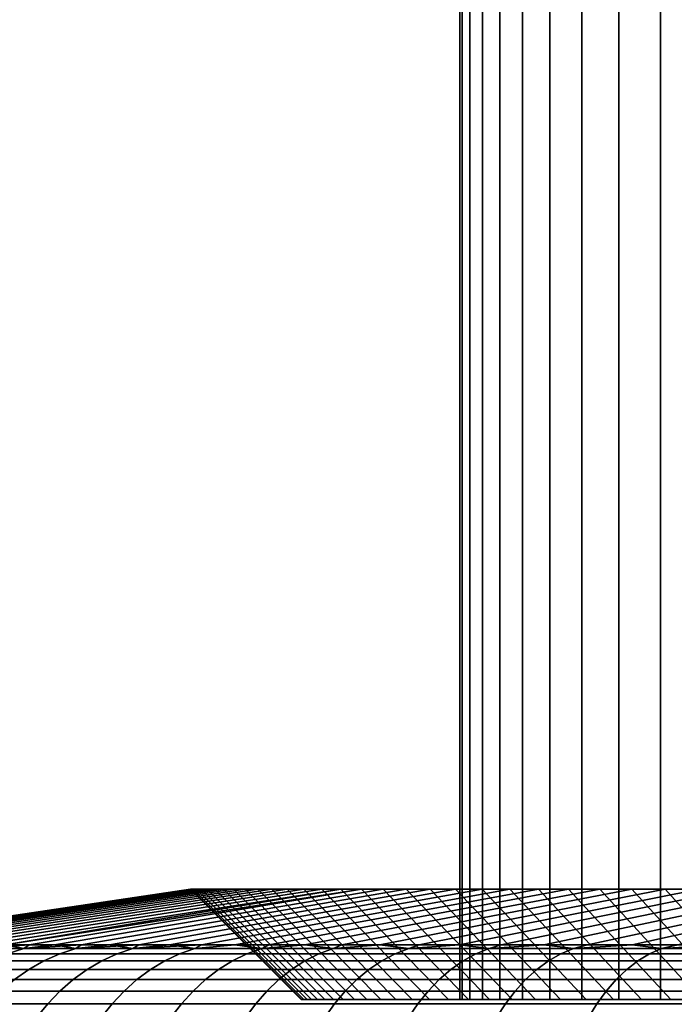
# Model space of a CAD drawing. Header units: metres. Extents: x -109 to 109, y -342 to 66.
# Tile 92 of 256: x -94.47 to -89.31, y -9.04 to -1.28. Entities that reach past the tile are written whole.
import ezdxf

# ---------------------------------------------------------------- set-up
doc = ezdxf.new("R2010")
doc.units = ezdxf.units.M
doc.layers.add('solid_K_24_62_16_000B91', color=7, linetype='CONTINUOUS')

msp = doc.modelspace()

# ---------------------------------------------------------------- linework, layer by layer
at = {"layer": 'solid_K_24_62_16_000B91'}
for points in [[(-90.980125, 21, 0.758871), (-91, 21), (-91, -9), (-90.980125, -9, 0.758854)], [(-91, 21), (-90.980125, 21, -0.758871), (-90.980125, -9, -0.758854), (-91, -9)], [(-90.92057, 21, 1.515663), (-90.980125, 21, 0.758871), (-90.980125, -9, 0.758854), (-90.92057, -9, 1.515638)], [(-90.980125, 21, -0.758871), (-90.92057, 21, -1.515663), (-90.92057, -9, -1.515638), (-90.980125, -9, -0.758854)], [(-90.82148, 21, 2.2683), (-90.92057, 21, 1.515663), (-90.92057, -9, 1.515638), (-90.821487, -9, 2.268274)], [(-90.92057, 21, -1.515663), (-90.82148, 21, -2.2683), (-90.821487, -9, -2.268274), (-90.92057, -9, -1.515638)], [(-90.683144, 21, 3.014719), (-90.82148, 21, 2.2683), (-90.821487, -9, 2.268274), (-90.683144, -9, 3.014699)], [(-90.82148, 21, -2.2683), (-90.683144, 21, -3.014719), (-90.683144, -9, -3.014699), (-90.821487, -9, -2.268274)], [(-90.505928, 21, 3.752876), (-90.683144, 21, 3.014719), (-90.683144, -9, 3.014699), (-90.505928, -9, 3.752865)], [(-90.683144, 21, -3.014719), (-90.505928, 21, -3.752876), (-90.505928, -9, -3.752865), (-90.683144, -9, -3.014699)], [(-90.290321, 21, 4.480746), (-90.505928, 21, 3.752876), (-90.505928, -9, 3.752865), (-90.290321, -9, 4.480746)], [(-90.505928, 21, -3.752876), (-90.290321, 21, -4.480746), (-90.290321, -9, -4.480746), (-90.505928, -9, -3.752865)], [(-90.036919, 21, 5.196335), (-90.290321, 21, 4.480746), (-90.290321, -9, 4.480746), (-90.036911, -9, 5.196345)], [(-90.290321, 21, -4.480746), (-90.036919, 21, -5.196335), (-90.036911, -9, -5.196345), (-90.290321, -9, -4.480746)], [(-89.746407, 21, 5.897681), (-90.036919, 21, 5.196335), (-90.036911, -9, 5.196345), (-89.746399, -9, 5.897699)], [(-90.036919, 21, -5.196335), (-89.746407, 21, -5.897681), (-89.746399, -9, -5.897699), (-90.036911, -9, -5.196345)], [(-89.419594, 21, 6.582862), (-89.746407, 21, 5.897681), (-89.746399, -9, 5.897699), (-89.419579, -9, 6.582885)], [(-89.746407, 21, -5.897681), (-89.419594, 21, -6.582862), (-89.419579, -9, -6.582885), (-89.746399, -9, -5.897699)], [(-89.057365, 21, 7.25), (-89.419594, 21, 6.582862), (-89.419579, -9, 6.582885), (-89.057358, -9, 7.250021)], [(-89.419594, 21, -6.582862), (-89.057365, 21, -7.25), (-89.057358, -9, -7.250021), (-89.419579, -9, -6.582885)], [(-96.06459, -8.566907, -0.480282), (-96.070488, -8.566907, 0.000002), (-93.121727, -8.128272), (-93.116394, -8.128272, -0.421012)], [(-96.070488, -8.566907, 0.000002), (-96.06459, -8.566907, 0.480286), (-93.116394, -8.128272, 0.421012), (-93.121727, -8.128272)], [(-96.06459, -8.566907, -0.480282), (-93.116394, -8.128272, -0.421012), (-93.100395, -8.128272, -0.841885), (-96.046913, -8.566907, -0.960277)], [(-96.06459, -8.566907, 0.480286), (-96.046913, -8.566907, 0.96028), (-93.100395, -8.128272, 0.841885), (-93.116394, -8.128272, 0.421012)], [(-96.046913, -8.566907, -0.960277), (-93.100395, -8.128272, -0.841885), (-93.073738, -8.128272, -1.262198), (-96.017456, -8.566907, -1.439694)], [(-96.046913, -8.566907, 0.96028), (-96.017456, -8.566907, 1.439696), (-93.073738, -8.128272, 1.262198), (-93.100395, -8.128272, 0.841885)], [(-96.017456, -8.566907, -1.439694), (-93.073738, -8.128272, -1.262198), (-93.036453, -8.128272, -1.681574), (-95.97625, -8.566907, -1.918243)], [(-96.017456, -8.566907, 1.439696), (-95.97625, -8.566907, 1.918244), (-93.036453, -8.128272, 1.681574), (-93.073738, -8.128272, 1.262198)], [(-95.97625, -8.566907, -1.918243), (-93.036453, -8.128272, -1.681574), (-92.988548, -8.128272, -2.099908), (-95.923309, -8.566907, -2.395637)], [(-95.97625, -8.566907, 1.918244), (-95.923309, -8.566907, 2.395636), (-92.988548, -8.128272, 2.099908), (-93.036453, -8.128272, 1.681574)], [(-95.923309, -8.566907, -2.395637), (-92.988548, -8.128272, -2.099908), (-92.930046, -8.128272, -2.517015), (-95.858665, -8.566907, -2.871588)], [(-95.923309, -8.566907, 2.395636), (-95.858665, -8.566907, 2.871585), (-92.930046, -8.128272, 2.517015), (-92.988548, -8.128272, 2.099908)], [(-95.858665, -8.566907, -2.871588), (-92.930046, -8.128272, -2.517015), (-92.861008, -8.128272, -2.93245), (-95.782364, -8.566907, -3.345808)], [(-95.858665, -8.566907, 2.871585), (-95.782364, -8.566907, 3.345804), (-92.861008, -8.128272, 2.93245), (-92.930046, -8.128272, 2.517015)], [(-95.782364, -8.566907, -3.345808), (-92.861008, -8.128272, -2.93245), (-92.781487, -8.128272, -3.345894), (-95.694443, -8.566907, -3.818013)], [(-95.782364, -8.566907, 3.345804), (-95.694443, -8.566907, 3.818008), (-92.781487, -8.128272, 3.345894), (-92.861008, -8.128272, 2.93245)], [(-95.694443, -8.566907, -3.818013), (-92.781487, -8.128272, -3.345894), (-92.691505, -8.128272, -3.757262), (-95.594963, -8.566907, -4.287919)], [(-95.694443, -8.566907, 3.818008), (-95.594963, -8.566907, 4.287913), (-92.691505, -8.128272, 3.757262), (-92.781487, -8.128272, 3.345894)], [(-95.594963, -8.566907, -4.287919), (-92.691505, -8.128272, -3.757262), (-92.591103, -8.128272, -4.166314), (-95.483986, -8.566907, -4.755241)], [(-95.594963, -8.566907, 4.287913), (-95.483986, -8.566907, 4.755236), (-92.591103, -8.128272, 4.166314), (-92.691505, -8.128272, 3.757262)], [(-95.483986, -8.566907, -4.755241), (-92.591103, -8.128272, -4.166314), (-92.4804, -8.128272, -4.572607), (-95.361565, -8.566907, -5.2197)], [(-95.483986, -8.566907, 4.755236), (-95.361565, -8.566907, 5.219695), (-92.4804, -8.128272, 4.572607), (-92.591103, -8.128272, 4.166314)], [(-95.361565, -8.566907, -5.2197), (-92.4804, -8.128272, -4.572607), (-92.359459, -8.128272, -4.975885), (-95.227791, -8.566907, -5.681014)], [(-95.361565, -8.566907, 5.219695), (-95.227791, -8.566907, 5.68101), (-92.359459, -8.128272, 4.975885), (-92.4804, -8.128272, 4.572607)], [(-95.227791, -8.566907, -5.681014), (-92.359459, -8.128272, -4.975885), (-92.22831, -8.128272, -5.376064), (-95.082726, -8.566907, -6.138906)], [(-95.227791, -8.566907, 5.68101), (-95.082726, -8.566907, 6.138904), (-92.22831, -8.128272, 5.376064), (-92.359459, -8.128272, 4.975885)], [(-95.082726, -8.566907, -6.138906), (-92.22831, -8.128272, -5.376064), (-92.087044, -8.128272, -5.772856), (-94.926476, -8.566907, -6.5931)], [(-95.082726, -8.566907, 6.138904), (-94.926476, -8.566907, 6.5931), (-92.087044, -8.128272, 5.772856), (-92.22831, -8.128272, 5.376064)], [(-94.926476, -8.566907, -6.5931), (-92.087044, -8.128272, -5.772856), (-91.935814, -8.128272, -6.165841), (-94.759125, -8.566907, -7.043323)], [(-94.926476, -8.566907, 6.5931), (-94.759125, -8.566907, 7.043324), (-91.935814, -8.128272, 6.165841), (-92.087044, -8.128272, 5.772856)], [(-94.802979, -8.596738, 7.327406), (-94.580772, -8.566907, 7.489305), (-91.935814, -8.128272, 6.165841), (-94.759125, -8.566907, 7.043324)], [(-94.759125, -8.566907, -7.043323), (-91.935814, -8.128272, -6.165841), (-91.774689, -8.128272, -6.554822), (-94.580772, -8.566907, -7.489302)], [(-94.391533, -8.566907, -7.930771), (-94.580772, -8.566907, -7.489302), (-91.774689, -8.128272, -6.554822)], [(-94.391525, -8.566907, 7.930775), (-91.774689, -8.128272, 6.554822), (-91.935814, -8.128272, 6.165841), (-94.580772, -8.566907, 7.489305)], [(-94.191513, -8.566907, -8.367462), (-94.391533, -8.566907, -7.930771), (-91.774689, -8.128272, -6.554822), (-91.603722, -8.128272, -6.939702)], [(-94.191505, -8.566907, 8.367466), (-91.603722, -8.128272, 6.939702), (-91.774689, -8.128272, 6.554822), (-94.391525, -8.566907, 7.930775)], [(-93.980835, -8.566907, -8.799112), (-94.191513, -8.566907, -8.367462), (-91.603722, -8.128272, -6.939702), (-91.423042, -8.128272, -7.320156)], [(-93.980835, -8.566907, 8.799117), (-91.423042, -8.128272, 7.320156), (-91.603722, -8.128272, 6.939702), (-94.191505, -8.566907, 8.367466)], [(-93.759628, -8.566907, -9.225463), (-93.980835, -8.566907, -8.799112), (-91.423042, -8.128272, -7.320156), (-91.232834, -8.128272, -7.695806)], [(-93.759628, -8.566907, 9.225467), (-91.232834, -8.128272, 7.695806), (-91.423042, -8.128272, 7.320156), (-93.980835, -8.566907, 8.799117)], [(-93.528023, -8.566907, -9.646256), (-93.759628, -8.566907, -9.225463), (-91.232834, -8.128272, -7.695806), (-91.03318, -8.128272, -8.066504)], [(-93.528023, -8.566907, 9.646259), (-91.03318, -8.128272, 8.066504), (-91.232834, -8.128272, 7.695806), (-93.759628, -8.566907, 9.225467)], [(-93.286163, -8.566907, -10.06124), (-93.528023, -8.566907, -9.646256), (-91.03318, -8.128272, -8.066504), (-90.824142, -8.128272, -8.432128)], [(-93.286163, -8.566907, 10.061242), (-90.824142, -8.128272, 8.432128), (-91.03318, -8.128272, 8.066504), (-93.528023, -8.566907, 9.646259)], [(-93.034195, -8.566907, -10.470162), (-93.286163, -8.566907, -10.06124), (-90.824142, -8.128272, -8.432128), (-90.605911, -8.128272, -8.792336)], [(-93.034195, -8.566907, 10.470164), (-90.605911, -8.128272, 8.792336), (-90.824142, -8.128272, 8.432128), (-93.286163, -8.566907, 10.061242)], [(-92.25, -9), (-92.244774, -9, -0.405523), (-93.116394, -8.128272, -0.421012), (-93.121727, -8.128272)], [(-92.244774, -9, 0.405523), (-92.25, -9), (-93.121727, -8.128272), (-93.116394, -8.128272, 0.421012)], [(-92.229118, -9, -0.810767), (-93.100395, -8.128272, -0.841885), (-93.116394, -8.128272, -0.421012), (-92.244774, -9, -0.405523)], [(-92.229118, -9, 0.810767), (-92.244774, -9, 0.405523), (-93.116394, -8.128272, 0.421012), (-93.100395, -8.128272, 0.841885)], [(-92.203018, -9, -1.215547), (-93.073738, -8.128272, -1.262198), (-93.100395, -8.128272, -0.841885), (-92.229118, -9, -0.810767)], [(-92.203018, -9, 1.215547), (-92.229118, -9, 0.810767), (-93.100395, -8.128272, 0.841885), (-93.073738, -8.128272, 1.262198)], [(-92.166519, -9, -1.619444), (-93.036453, -8.128272, -1.681574), (-93.073738, -8.128272, -1.262198), (-92.203018, -9, -1.215547)], [(-92.166519, -9, 1.619444), (-92.203018, -9, 1.215547), (-93.073738, -8.128272, 1.262198), (-93.036453, -8.128272, 1.681574)], [(-92.119629, -9, -2.022278), (-92.988548, -8.128272, -2.099908), (-93.036453, -8.128272, -1.681574), (-92.166519, -9, -1.619444)], [(-92.119629, -9, 2.022278), (-92.166519, -9, 1.619444), (-93.036453, -8.128272, 1.681574), (-92.988548, -8.128272, 2.099908)], [(-92.772263, -8.566907, -10.872779), (-93.034195, -8.566907, -10.470162), (-90.605911, -8.128272, -8.792336), (-90.378685, -8.128272, -9.146804)], [(-92.772263, -8.566907, 10.87278), (-90.378685, -8.128272, 9.146804), (-90.605911, -8.128272, 8.792336), (-93.034195, -8.566907, 10.470164)], [(-92.062393, -9, -2.423723), (-92.930046, -8.128272, -2.517015), (-92.988548, -8.128272, -2.099908), (-92.119629, -9, -2.022278)], [(-92.062393, -9, 2.423723), (-92.119629, -9, 2.022278), (-92.988548, -8.128272, 2.099908), (-92.930046, -8.128272, 2.517015)], [(-91.994804, -9, -2.823734), (-92.861008, -8.128272, -2.93245), (-92.930046, -8.128272, -2.517015), (-92.062393, -9, -2.423723)], [(-91.994804, -9, 2.823734), (-92.062393, -9, 2.423723), (-92.930046, -8.128272, 2.517015), (-92.861008, -8.128272, 2.93245)], [(-91.916977, -9, -3.221714), (-92.781487, -8.128272, -3.345894), (-92.861008, -8.128272, -2.93245), (-91.994804, -9, -2.823734)], [(-91.916977, -9, 3.221714), (-91.994804, -9, 2.823734), (-92.861008, -8.128272, 2.93245), (-92.781487, -8.128272, 3.345894)], [(-91.828918, -9, -3.617577), (-92.691505, -8.128272, -3.757262), (-92.781487, -8.128272, -3.345894), (-91.916977, -9, -3.221714)], [(-91.828918, -9, 3.617577), (-91.916977, -9, 3.221714), (-92.781487, -8.128272, 3.345894), (-92.691505, -8.128272, 3.757262)], [(-92.500534, -8.566907, -11.268846), (-92.772263, -8.566907, -10.872779), (-90.378685, -8.128272, -9.146804), (-90.14254, -8.128272, -9.495418)], [(-92.500534, -8.566907, 11.268846), (-90.14254, -8.128272, 9.495418), (-90.378685, -8.128272, 9.146804), (-92.772263, -8.566907, 10.87278)], [(-91.730698, -9, -4.011009), (-92.591103, -8.128272, -4.166314), (-92.691505, -8.128272, -3.757262), (-91.828918, -9, -3.617577)], [(-91.730698, -9, 4.011009), (-91.828918, -9, 3.617577), (-92.691505, -8.128272, 3.757262), (-92.591103, -8.128272, 4.166314)], [(-91.622337, -9, -4.40198), (-92.4804, -8.128272, -4.572607), (-92.591103, -8.128272, -4.166314), (-91.730698, -9, -4.011009)], [(-91.622337, -9, 4.40198), (-91.730698, -9, 4.011009), (-92.591103, -8.128272, 4.166314), (-92.4804, -8.128272, 4.572607)], [(-92.219162, -8.566907, -11.658125), (-92.500534, -8.566907, -11.268846), (-90.14254, -8.128272, -9.495418), (-89.897575, -8.128272, -9.838026)], [(-92.219162, -8.566907, 11.658125), (-89.897575, -8.128272, 9.838026), (-90.14254, -8.128272, 9.495418), (-92.500534, -8.566907, 11.268846)], [(-91.504005, -9, -4.789824), (-92.359459, -8.128272, -4.975885), (-92.4804, -8.128272, -4.572607), (-91.622337, -9, -4.40198)], [(-91.504005, -9, 4.789824), (-91.622337, -9, 4.40198), (-92.4804, -8.128272, 4.572607), (-92.359459, -8.128272, 4.975885)], [(-91.375717, -9, -5.174519), (-92.22831, -8.128272, -5.376064), (-92.359459, -8.128272, -4.975885), (-91.504005, -9, -4.789824)], [(-91.375717, -9, 5.174519), (-91.504005, -9, 4.789824), (-92.359459, -8.128272, 4.975885), (-92.22831, -8.128272, 5.376064)], [(-91.237556, -9, -5.555797), (-92.087044, -8.128272, -5.772856), (-92.22831, -8.128272, -5.376064), (-91.375717, -9, -5.174519)], [(-91.237556, -9, 5.555797), (-91.375717, -9, 5.174519), (-92.22831, -8.128272, 5.376064), (-92.087044, -8.128272, 5.772856)], [(-91.928322, -8.566907, -12.040381), (-92.219162, -8.566907, -11.658125), (-89.897575, -8.128272, -9.838026), (-89.644035, -8.128272, -10.174291)], [(-91.928322, -8.566907, 12.040381), (-89.644035, -8.128272, 10.174291), (-89.897575, -8.128272, 9.838026), (-92.219162, -8.566907, 11.658125)], [(-91.089569, -9, -5.933548), (-91.935814, -8.128272, -6.165841), (-92.087044, -8.128272, -5.772856), (-91.237556, -9, -5.555797)], [(-91.089569, -9, 5.933548), (-91.237556, -9, 5.555797), (-92.087044, -8.128272, 5.772856), (-91.935814, -8.128272, 6.165841)], [(-90.931992, -9, -6.307155), (-91.774689, -8.128272, -6.554822), (-91.935814, -8.128272, -6.165841), (-91.089569, -9, -5.933548)], [(-90.931992, -9, 6.307155), (-91.089569, -9, 5.933548), (-91.935814, -8.128272, 6.165841), (-91.774689, -8.128272, 6.554822)], [(-91.628189, -8.566907, -12.415386), (-91.928322, -8.566907, -12.040381), (-89.644035, -8.128272, -10.174291), (-89.382118, -8.128272, -10.503947)], [(-91.628189, -8.566907, 12.415386), (-89.382118, -8.128272, 10.503947), (-89.644035, -8.128272, 10.174291), (-91.928322, -8.566907, 12.040381)], [(-90.764832, -9, -6.676607), (-91.603722, -8.128272, -6.939702), (-91.774689, -8.128272, -6.554822), (-90.931992, -9, -6.307155)], [(-90.764832, -9, 6.676607), (-90.931992, -9, 6.307155), (-91.774689, -8.128272, 6.554822), (-91.603722, -8.128272, 6.939702)], [(-91.318947, -8.566907, -12.782911), (-91.628189, -8.566907, -12.415386), (-89.382118, -8.128272, -10.503947), (-89.1119, -8.128272, -10.8269)], [(-91.318947, -8.566907, 12.782911), (-89.1119, -8.128272, 10.8269), (-89.382118, -8.128272, 10.503947), (-91.628189, -8.566907, 12.415386)], [(-90.588181, -9, -7.041701), (-91.423042, -8.128272, -7.320156), (-91.603722, -8.128272, -6.939702), (-90.764832, -9, -6.676607)], [(-90.588181, -9, 7.041701), (-90.764832, -9, 6.676607), (-91.603722, -8.128272, 6.939702), (-91.423042, -8.128272, 7.320156)], [(-90.402161, -9, -7.402195), (-91.232834, -8.128272, -7.695806), (-91.423042, -8.128272, -7.320156), (-90.588181, -9, -7.041701)], [(-90.402161, -9, 7.402195), (-90.588181, -9, 7.041701), (-91.423042, -8.128272, 7.320156), (-91.232834, -8.128272, 7.695806)], [(-91.000771, -8.566907, -13.142737), (-91.318947, -8.566907, -12.782911), (-89.1119, -8.128272, -10.8269), (-88.833534, -8.128272, -11.142969)], [(-91.000771, -8.566907, 13.142737), (-88.833534, -8.128272, 11.142969), (-89.1119, -8.128272, 10.8269), (-91.318947, -8.566907, 12.782911)], [(-90.206993, -9, -7.75763), (-91.03318, -8.128272, -8.066504), (-91.232834, -8.128272, -7.695806), (-90.402161, -9, -7.402195)], [(-90.206993, -9, 7.75763), (-90.402161, -9, 7.402195), (-91.232834, -8.128272, 7.695806), (-91.03318, -8.128272, 8.066504)], [(-90.002747, -9, -8.107924), (-90.824142, -8.128272, -8.432128), (-91.03318, -8.128272, -8.066504), (-90.206993, -9, -7.75763)], [(-90.002747, -9, 8.107924), (-90.206993, -9, 7.75763), (-91.03318, -8.128272, 8.066504), (-90.824142, -8.128272, 8.432128)], [(-90.673866, -8.566907, -13.494646), (-91.000771, -8.566907, -13.142737), (-88.833534, -8.128272, -11.142969), (-88.547287, -8.128272, -11.451841)], [(-90.673866, -8.566907, 13.494646), (-88.547287, -8.128272, 11.451841), (-88.833534, -8.128272, 11.142969), (-91.000771, -8.566907, 13.142737)], [(-89.789459, -9, -8.452962), (-90.605911, -8.128272, -8.792336), (-90.824142, -8.128272, -8.432128), (-90.002747, -9, -8.107924)], [(-89.789459, -9, 8.452962), (-90.002747, -9, 8.107924), (-90.824142, -8.128272, 8.432128), (-90.605911, -8.128272, 8.792336)], [(-90.338425, -8.566907, -13.838427), (-90.673866, -8.566907, -13.494646), (-88.547287, -8.128272, -11.451841), (-88.253365, -8.128272, -11.753309)], [(-90.673866, -8.566907, 13.494646), (-90.338417, -8.566907, 13.838427), (-88.253365, -8.128272, 11.753309), (-88.547287, -8.128272, 11.451841)], [(-89.567398, -9, -8.792361), (-90.378685, -8.128272, -9.146804), (-90.605911, -8.128272, -8.792336), (-89.789459, -9, -8.452962)], [(-89.567398, -9, 8.792361), (-89.789459, -9, 8.452962), (-90.605911, -8.128272, 8.792336), (-90.378685, -8.128272, 9.146804)], [(-89.336693, -9, -9.125881), (-90.14254, -8.128272, -9.495418), (-90.378685, -8.128272, -9.146804), (-89.567398, -9, -8.792361)], [(-89.336693, -9, 9.125881), (-89.567398, -9, 8.792361), (-90.378685, -8.128272, 9.146804), (-90.14254, -8.128272, 9.495418)], [(-89.994644, -8.566907, -14.17387), (-90.338425, -8.566907, -13.838427), (-88.253365, -8.128272, -11.753309), (-87.951851, -8.128272, -12.047283)], [(-90.338417, -8.566907, 13.838427), (-89.994644, -8.566907, 14.173871), (-87.951851, -8.128272, 12.047283), (-88.253365, -8.128272, 11.753309)], [(-89.097511, -9, -9.453315), (-89.897575, -8.128272, -9.838026), (-90.14254, -8.128272, -9.495418), (-89.336693, -9, -9.125881)], [(-89.097511, -9, 9.453315), (-89.336693, -9, 9.125881), (-90.14254, -8.128272, 9.495418), (-89.897575, -8.128272, 9.838026)], [(-89.994644, -8.566907, -14.17387), (-87.951851, -8.128272, -12.047283), (-87.642937, -8.128272, -12.333566), (-89.642731, -8.566907, -14.500777)], [(-89.994644, -8.566907, 14.173871), (-89.642731, -8.566907, 14.500777), (-87.642937, -8.128272, 12.333566), (-87.951851, -8.128272, 12.047283)], [(-88.849876, -9, -9.774611), (-89.644035, -8.128272, -10.174291), (-89.897575, -8.128272, -9.838026), (-89.097511, -9, -9.453315)], [(-88.849876, -9, 9.774611), (-89.097511, -9, 9.453315), (-89.897575, -8.128272, 9.838026), (-89.644035, -8.128272, 10.174291)], [(-88.594124, -9, -10.089337), (-89.382118, -8.128272, -10.503947), (-89.644035, -8.128272, -10.174291), (-88.849876, -9, -9.774611)], [(-88.594124, -9, 10.089337), (-88.849876, -9, 9.774611), (-89.644035, -8.128272, 10.174291), (-89.382118, -8.128272, 10.503947)], [(-89.642731, -8.566907, -14.500777), (-87.642937, -8.128272, -12.333566), (-87.326927, -8.128272, -12.611881), (-89.282906, -8.566907, -14.818949)], [(-89.642731, -8.566907, 14.500777), (-89.282906, -8.566907, 14.818949), (-87.326927, -8.128272, 12.611881), (-87.642937, -8.128272, 12.333566)], [(-88.330315, -9, -10.397408), (-89.1119, -8.128272, -10.8269), (-89.382118, -8.128272, -10.503947), (-88.594124, -9, -10.089337)], [(-88.330315, -9, 10.397408), (-88.594124, -9, 10.089337), (-89.382118, -8.128272, 10.503947), (-89.1119, -8.128272, 10.8269)], [(-94.936401, -8.639763, 7.380821), (-94.564323, -8.639763, 8.249701), (-94.433594, -8.596738, 8.189998), (-94.802979, -8.596738, 7.327406)], [(-94.564323, -8.639763, -8.249701), (-94.936401, -8.639763, -7.380821), (-94.802979, -8.596738, -7.327406), (-94.433594, -8.596738, -8.189998)], [(-94.802979, -8.596738, 7.327406), (-94.433594, -8.596738, 8.189998), (-94.580772, -8.566907, 7.489305)], [(-94.802979, -8.596738, -7.327406), (-94.580772, -8.566907, -7.489302), (-94.391533, -8.566907, -7.930771)], [(-94.433594, -8.596738, -8.189998), (-94.802979, -8.596738, -7.327406), (-94.391533, -8.566907, -7.930771)], [(-94.433594, -8.596738, 8.189998), (-94.391525, -8.566907, 7.930775), (-94.580772, -8.566907, 7.489305)], [(-94.564323, -8.639763, 8.249701), (-94.151329, -8.639763, 9.099892), (-94.023582, -8.596738, 9.034036), (-94.433594, -8.596738, 8.189998)], [(-94.151329, -8.639763, -9.099892), (-94.564323, -8.639763, -8.249701), (-94.433594, -8.596738, -8.189998), (-94.023582, -8.596738, -9.034036)], [(-94.433594, -8.596738, 8.189998), (-94.191505, -8.566907, 8.367466), (-94.391525, -8.566907, 7.930775)], [(-94.433594, -8.596738, 8.189998), (-94.023582, -8.596738, 9.034036), (-94.191505, -8.566907, 8.367466)], [(-94.433594, -8.596738, -8.189998), (-94.391533, -8.566907, -7.930771), (-94.191513, -8.566907, -8.367462)], [(-94.433594, -8.596738, -8.189998), (-94.191513, -8.566907, -8.367462), (-93.980835, -8.566907, -8.799112)], [(-94.023582, -8.596738, -9.034036), (-94.433594, -8.596738, -8.189998), (-93.980835, -8.566907, -8.799112)], [(-94.023582, -8.596738, 9.034036), (-93.980835, -8.566907, 8.799117), (-94.191505, -8.566907, 8.367466)], [(-94.151329, -8.639763, 9.099892), (-93.698341, -8.639763, 9.929468), (-93.573883, -8.596738, 9.857609), (-94.023582, -8.596738, 9.034036)], [(-93.698341, -8.639763, -9.929468), (-94.151329, -8.639763, -9.099892), (-94.023582, -8.596738, -9.034036), (-93.573883, -8.596738, -9.857609)], [(-94.023582, -8.596738, 9.034036), (-93.759628, -8.566907, 9.225467), (-93.980835, -8.566907, 8.799117)], [(-94.023582, -8.596738, 9.034036), (-93.573883, -8.596738, 9.857609), (-93.759628, -8.566907, 9.225467)], [(-94.023582, -8.596738, -9.034036), (-93.980835, -8.566907, -8.799112), (-93.759628, -8.566907, -9.225463)], [(-94.023582, -8.596738, -9.034036), (-93.759628, -8.566907, -9.225463), (-93.528023, -8.566907, -9.646256)], [(-93.573883, -8.596738, -9.857609), (-94.023582, -8.596738, -9.034036), (-93.528023, -8.566907, -9.646256)], [(-93.573883, -8.596738, 9.857609), (-93.528023, -8.566907, 9.646259), (-93.759628, -8.566907, 9.225467)], [(-93.698341, -8.639763, 9.929468), (-93.206398, -8.639763, 10.736552), (-93.085495, -8.596738, 10.658852), (-93.573883, -8.596738, 9.857609)], [(-93.206398, -8.639763, -10.736552), (-93.698341, -8.639763, -9.929468), (-93.573883, -8.596738, -9.857609), (-93.085495, -8.596738, -10.658852)], [(-93.573883, -8.596738, 9.857609), (-93.286163, -8.566907, 10.061242), (-93.528023, -8.566907, 9.646259)], [(-93.573883, -8.596738, 9.857609), (-93.085495, -8.596738, 10.658852), (-93.286163, -8.566907, 10.061242)], [(-93.573883, -8.596738, -9.857609), (-93.528023, -8.566907, -9.646256), (-93.286163, -8.566907, -10.06124)], [(-93.573883, -8.596738, -9.857609), (-93.286163, -8.566907, -10.06124), (-93.034195, -8.566907, -10.470162)], [(-93.085495, -8.596738, -10.658852), (-93.573883, -8.596738, -9.857609), (-93.034195, -8.566907, -10.470162)], [(-93.085495, -8.596738, 10.658852), (-93.034195, -8.566907, 10.470164), (-93.286163, -8.566907, 10.061242)], [(-93.206398, -8.639763, 10.736552), (-92.676613, -8.639763, 11.519314), (-92.55954, -8.596738, 11.435948), (-93.085495, -8.596738, 10.658852)], [(-92.676613, -8.639763, -11.519314), (-93.206398, -8.639763, -10.736552), (-93.085495, -8.596738, -10.658852), (-92.55954, -8.596738, -11.435948)], [(-93.085495, -8.596738, 10.658852), (-92.772263, -8.566907, 10.87278), (-93.034195, -8.566907, 10.470164)], [(-93.085495, -8.596738, 10.658852), (-92.55954, -8.596738, 11.435948), (-92.772263, -8.566907, 10.87278)], [(-93.085495, -8.596738, -10.658852), (-93.034195, -8.566907, -10.470162), (-92.772263, -8.566907, -10.872779)], [(-92.55954, -8.596738, -11.435948), (-93.085495, -8.596738, -10.658852), (-92.772263, -8.566907, -10.872779), (-92.500534, -8.566907, -11.268846)], [(-92.55954, -8.596738, 11.435948), (-92.500534, -8.566907, 11.268846), (-92.772263, -8.566907, 10.87278)], [(-92.676613, -8.639763, 11.519314), (-92.110176, -8.639763, 12.27598), (-91.997208, -8.596738, 12.18714), (-92.55954, -8.596738, 11.435948)], [(-92.110176, -8.639763, -12.27598), (-92.676613, -8.639763, -11.519314), (-92.55954, -8.596738, -11.435948), (-91.997208, -8.596738, -12.18714)], [(-92.55954, -8.596738, 11.435948), (-92.219162, -8.566907, 11.658125), (-92.500534, -8.566907, 11.268846)], [(-92.55954, -8.596738, 11.435948), (-91.997208, -8.596738, 12.18714), (-92.219162, -8.566907, 11.658125)], [(-92.55954, -8.596738, -11.435948), (-92.500534, -8.566907, -11.268846), (-92.219162, -8.566907, -11.658125)], [(-91.997208, -8.596738, -12.18714), (-92.55954, -8.596738, -11.435948), (-92.219162, -8.566907, -11.658125), (-91.928322, -8.566907, -12.040381)], [(-91.997208, -8.596738, 12.18714), (-91.928322, -8.566907, 12.040381), (-92.219162, -8.566907, 11.658125)], [(-92.110176, -8.639763, 12.27598), (-91.508385, -8.639763, 13.004838), (-91.399765, -8.596738, 12.910723), (-91.997208, -8.596738, 12.18714)], [(-91.508385, -8.639763, -13.004838), (-92.110176, -8.639763, -12.27598), (-91.997208, -8.596738, -12.18714), (-91.399765, -8.596738, -12.910723)], [(-91.997208, -8.596738, 12.18714), (-91.628189, -8.566907, 12.415386), (-91.928322, -8.566907, 12.040381)], [(-91.997208, -8.596738, 12.18714), (-91.399765, -8.596738, 12.910723), (-91.628189, -8.566907, 12.415386)], [(-91.997208, -8.596738, -12.18714), (-91.928322, -8.566907, -12.040381), (-91.628189, -8.566907, -12.415386)], [(-91.399765, -8.596738, -12.910723), (-91.997208, -8.596738, -12.18714), (-91.628189, -8.566907, -12.415386), (-91.318947, -8.566907, -12.782911)], [(-91.399765, -8.596738, 12.910723), (-91.318947, -8.566907, 12.782911), (-91.628189, -8.566907, 12.415386)], [(-91.508385, -8.639763, 13.004838), (-90.872589, -8.639763, 13.704235), (-90.768578, -8.596738, 13.605059), (-91.399765, -8.596738, 12.910723)], [(-90.872589, -8.639763, -13.704235), (-91.508385, -8.639763, -13.004838), (-91.399765, -8.596738, -12.910723), (-90.768578, -8.596738, -13.605059)], [(-91.399765, -8.596738, 12.910723), (-91.000771, -8.566907, 13.142737), (-91.318947, -8.566907, 12.782911)], [(-91.399765, -8.596738, 12.910723), (-90.768578, -8.596738, 13.605059), (-91.000771, -8.566907, 13.142737)], [(-91.399765, -8.596738, -12.910723), (-91.318947, -8.566907, -12.782911), (-91.000771, -8.566907, -13.142737)], [(-90.768578, -8.596738, -13.605059), (-91.399765, -8.596738, -12.910723), (-91.000771, -8.566907, -13.142737), (-90.673866, -8.566907, -13.494646)], [(-90.768578, -8.596738, 13.605059), (-90.673866, -8.566907, 13.494646), (-91.000771, -8.566907, 13.142737)], [(-90.872589, -8.639763, 13.704235), (-90.204239, -8.639763, 14.372588), (-90.105057, -8.596738, 14.268575), (-90.768578, -8.596738, 13.605059)], [(-90.204239, -8.639763, -14.372588), (-90.872589, -8.639763, -13.704235), (-90.768578, -8.596738, -13.605059), (-90.105057, -8.596738, -14.268575)], [(-90.768578, -8.596738, 13.605059), (-90.338417, -8.566907, 13.838427), (-90.673866, -8.566907, 13.494646)], [(-90.768578, -8.596738, 13.605059), (-90.105057, -8.596738, 14.268575), (-90.338417, -8.566907, 13.838427)], [(-90.768578, -8.596738, -13.605059), (-90.673866, -8.566907, -13.494646), (-90.338425, -8.566907, -13.838427)], [(-90.105057, -8.596738, -14.268575), (-90.768578, -8.596738, -13.605059), (-90.338425, -8.566907, -13.838427)], [(-90.105057, -8.596738, -14.268575), (-90.338425, -8.566907, -13.838427), (-89.994644, -8.566907, -14.17387)], [(-90.105057, -8.596738, 14.268575), (-89.994644, -8.566907, 14.173871), (-90.338417, -8.566907, 13.838427)], [(-90.204239, -8.639763, 14.372588), (-89.504837, -8.639763, 15.008383), (-89.410721, -8.596738, 14.899768), (-90.105057, -8.596738, 14.268575)], [(-89.504837, -8.639763, -15.008383), (-90.204239, -8.639763, -14.372588), (-90.105057, -8.596738, -14.268575), (-89.410721, -8.596738, -14.899768)], [(-90.105057, -8.596738, 14.268575), (-89.410721, -8.596738, 14.899768), (-89.642731, -8.566907, 14.500777), (-89.994644, -8.566907, 14.173871)], [(-90.105057, -8.596738, -14.268575), (-89.994644, -8.566907, -14.17387), (-89.642731, -8.566907, -14.500777)], [(-89.410721, -8.596738, -14.899768), (-90.105057, -8.596738, -14.268575), (-89.642731, -8.566907, -14.500777)], [(-89.410721, -8.596738, 14.899768), (-89.282906, -8.566907, 14.818949), (-89.642731, -8.566907, 14.500777)], [(-89.410721, -8.596738, -14.899768), (-89.642731, -8.566907, -14.500777), (-89.282906, -8.566907, -14.818949)], [(-89.504837, -8.639763, 15.008383), (-88.775978, -8.639763, 15.610179), (-88.687141, -8.596738, 15.497209), (-89.410721, -8.596738, 14.899768)], [(-88.775978, -8.639763, -15.610179), (-89.504837, -8.639763, -15.008383), (-89.410721, -8.596738, -14.899768), (-88.687141, -8.596738, -15.497209)], [(-89.410721, -8.596738, 14.899768), (-88.687141, -8.596738, 15.497209), (-88.915382, -8.566907, 15.128194), (-89.282906, -8.566907, 14.818949)], [(-89.410721, -8.596738, -14.899768), (-89.282906, -8.566907, -14.818949), (-88.915382, -8.566907, -15.128193)], [(-88.687141, -8.596738, -15.497209), (-89.410721, -8.596738, -14.899768), (-88.915382, -8.566907, -15.128193)], [(-94.691093, -8.695292, 8.307595), (-94.2752, -8.695292, 9.163753), (-94.151329, -8.639763, 9.099892), (-94.564323, -8.639763, 8.249701)], [(-94.2752, -8.695292, -9.163753), (-94.691093, -8.695292, -8.307595), (-94.564323, -8.639763, -8.249701), (-94.151329, -8.639763, -9.099892)], [(-94.2752, -8.695292, 9.163753), (-93.819038, -8.695292, 9.999151), (-93.698341, -8.639763, 9.929468), (-94.151329, -8.639763, 9.099892)], [(-93.819038, -8.695292, -9.999151), (-94.2752, -8.695292, -9.163753), (-94.151329, -8.639763, -9.099892), (-93.698341, -8.639763, -9.929468)], [(-93.819038, -8.695292, 9.999151), (-93.323647, -8.695292, 10.811899), (-93.206398, -8.639763, 10.736552), (-93.698341, -8.639763, 9.929468)], [(-93.323647, -8.695292, -10.811899), (-93.819038, -8.695292, -9.999151), (-93.698341, -8.639763, -9.929468), (-93.206398, -8.639763, -10.736552)], [(-93.323647, -8.695292, 10.811899), (-92.790138, -8.695292, 11.600154), (-92.676613, -8.639763, 11.519314), (-93.206398, -8.639763, 10.736552)], [(-92.790138, -8.695292, -11.600154), (-93.323647, -8.695292, -10.811899), (-93.206398, -8.639763, -10.736552), (-92.676613, -8.639763, -11.519314)], [(-92.790138, -8.695292, 11.600154), (-92.219727, -8.695292, 12.36213), (-92.110176, -8.639763, 12.27598), (-92.676613, -8.639763, 11.519314)], [(-92.219727, -8.695292, -12.36213), (-92.790138, -8.695292, -11.600154), (-92.676613, -8.639763, -11.519314), (-92.110176, -8.639763, -12.27598)], [(-92.219727, -8.695292, 12.36213), (-91.613708, -8.695292, 13.096104), (-91.508385, -8.639763, 13.004838), (-92.110176, -8.639763, 12.27598)], [(-91.613708, -8.695292, -13.096104), (-92.219727, -8.695292, -12.36213), (-92.110176, -8.639763, -12.27598), (-91.508385, -8.639763, -13.004838)], [(-91.613708, -8.695292, 13.096104), (-90.97345, -8.695292, 13.800409), (-90.872589, -8.639763, 13.704235), (-91.508385, -8.639763, 13.004838)], [(-90.97345, -8.695292, -13.800409), (-91.613708, -8.695292, -13.096104), (-91.508385, -8.639763, -13.004838), (-90.872589, -8.639763, -13.704235)], [(-90.97345, -8.695292, 13.800409), (-90.300407, -8.695292, 14.473453), (-90.204239, -8.639763, 14.372588), (-90.872589, -8.639763, 13.704235)], [(-90.300407, -8.695292, -14.473453), (-90.97345, -8.695292, -13.800409), (-90.872589, -8.639763, -13.704235), (-90.204239, -8.639763, -14.372588)], [(-90.300407, -8.695292, 14.473453), (-89.5961, -8.695292, 15.113708), (-89.504837, -8.639763, 15.008383), (-90.204239, -8.639763, 14.372588)], [(-89.5961, -8.695292, -15.113708), (-90.300407, -8.695292, -14.473453), (-90.204239, -8.639763, -14.372588), (-89.504837, -8.639763, -15.008383)], [(-89.5961, -8.695292, 15.113708), (-88.862129, -8.695292, 15.719728), (-88.775978, -8.639763, 15.610179), (-89.504837, -8.639763, 15.008383)], [(-88.862129, -8.695292, -15.719728), (-89.5961, -8.695292, -15.113708), (-89.504837, -8.639763, -15.008383), (-88.775978, -8.639763, -15.610179)], [(-94.928848, -8.842033, 8.416174), (-94.507523, -8.842033, 9.283522), (-94.394241, -8.76289, 9.225121), (-94.81292, -8.76289, 8.363231)], [(-94.507523, -8.842033, -9.283522), (-94.928848, -8.842033, -8.416174), (-94.81292, -8.76289, -8.363231), (-94.394241, -8.76289, -9.225121)], [(-94.81292, -8.76289, 8.363231), (-94.394241, -8.76289, 9.225121), (-94.2752, -8.695292, 9.163753), (-94.691093, -8.695292, 8.307595)], [(-94.394241, -8.76289, -9.225121), (-94.81292, -8.76289, -8.363231), (-94.691093, -8.695292, -8.307595), (-94.2752, -8.695292, -9.163753)], [(-94.507523, -8.842033, 9.283522), (-94.045395, -8.842033, 10.129839), (-93.93502, -8.76289, 10.066115), (-94.394241, -8.76289, 9.225121)], [(-94.045395, -8.842033, -10.129839), (-94.507523, -8.842033, -9.283522), (-94.394241, -8.76289, -9.225121), (-93.93502, -8.76289, -10.066115)], [(-94.394241, -8.76289, 9.225121), (-93.93502, -8.76289, 10.066115), (-93.819038, -8.695292, 9.999151), (-94.2752, -8.695292, 9.163753)], [(-93.93502, -8.76289, -10.066115), (-94.394241, -8.76289, -9.225121), (-94.2752, -8.695292, -9.163753), (-93.819038, -8.695292, -9.999151)], [(-94.045395, -8.842033, 10.129839), (-93.543526, -8.842033, 10.953208), (-93.43631, -8.76289, 10.884306), (-93.93502, -8.76289, 10.066115)], [(-93.543526, -8.842033, -10.953208), (-94.045395, -8.842033, -10.129839), (-93.93502, -8.76289, -10.066115), (-93.43631, -8.76289, -10.884306)], [(-93.93502, -8.76289, 10.066115), (-93.43631, -8.76289, 10.884306), (-93.323647, -8.695292, 10.811899), (-93.819038, -8.695292, 9.999151)], [(-93.43631, -8.76289, -10.884306), (-93.93502, -8.76289, -10.066115), (-93.819038, -8.695292, -9.999151), (-93.323647, -8.695292, -10.811899)], [(-93.543526, -8.842033, 10.953208), (-93.003044, -8.842033, 11.751765), (-92.899231, -8.76289, 11.677839), (-93.43631, -8.76289, 10.884306)], [(-93.003044, -8.842033, -11.751765), (-93.543526, -8.842033, -10.953208), (-93.43631, -8.76289, -10.884306), (-92.899231, -8.76289, -11.677839)], [(-93.43631, -8.76289, 10.884306), (-92.899231, -8.76289, 11.677839), (-92.790138, -8.695292, 11.600154), (-93.323647, -8.695292, 10.811899)], [(-92.899231, -8.76289, -11.677839), (-93.43631, -8.76289, -10.884306), (-93.323647, -8.695292, -10.811899), (-92.790138, -8.695292, -11.600154)], [(-93.003044, -8.842033, 11.751765), (-92.425179, -8.842033, 12.523702), (-92.325005, -8.76289, 12.44492), (-92.899231, -8.76289, 11.677839)], [(-92.425179, -8.842033, -12.523702), (-93.003044, -8.842033, -11.751765), (-92.899231, -8.76289, -11.677839), (-92.325005, -8.76289, -12.44492)], [(-92.899231, -8.76289, 11.677839), (-92.325005, -8.76289, 12.44492), (-92.219727, -8.695292, 12.36213), (-92.790138, -8.695292, 11.600154)], [(-92.325005, -8.76289, -12.44492), (-92.899231, -8.76289, -11.677839), (-92.790138, -8.695292, -11.600154), (-92.219727, -8.695292, -12.36213)], [(-92.425179, -8.842033, 12.523702), (-91.811241, -8.842033, 13.267267), (-91.714928, -8.76289, 13.183807), (-92.325005, -8.76289, 12.44492)], [(-91.811241, -8.842033, -13.267267), (-92.425179, -8.842033, -12.523702), (-92.325005, -8.76289, -12.44492), (-91.714928, -8.76289, -13.183807)], [(-92.325005, -8.76289, 12.44492), (-91.714928, -8.76289, 13.183807), (-91.613708, -8.695292, 13.096104), (-92.219727, -8.695292, 12.36213)], [(-91.714928, -8.76289, -13.183807), (-92.325005, -8.76289, -12.44492), (-92.219727, -8.695292, -12.36213), (-91.613708, -8.695292, -13.096104)], [(-91.811241, -8.842033, 13.267267), (-91.162621, -8.842033, 13.980778), (-91.070381, -8.76289, 13.89283), (-91.714928, -8.76289, 13.183807)], [(-91.162621, -8.842033, -13.980778), (-91.811241, -8.842033, -13.267267), (-91.714928, -8.76289, -13.183807), (-91.070381, -8.76289, -13.89283)], [(-91.714928, -8.76289, 13.183807), (-91.070381, -8.76289, 13.89283), (-90.97345, -8.695292, 13.800409), (-91.613708, -8.695292, 13.096104)], [(-91.070381, -8.76289, -13.89283), (-91.714928, -8.76289, -13.183807), (-91.613708, -8.695292, -13.096104), (-90.97345, -8.695292, -13.800409)], [(-91.162621, -8.842033, 13.980778), (-90.480782, -8.842033, 14.662618), (-90.39283, -8.76289, 14.57038), (-91.070381, -8.76289, 13.89283)], [(-90.480782, -8.842033, -14.662618), (-91.162621, -8.842033, -13.980778), (-91.070381, -8.76289, -13.89283), (-90.39283, -8.76289, -14.57038)], [(-91.070381, -8.76289, 13.89283), (-90.39283, -8.76289, 14.57038), (-90.300407, -8.695292, 14.473453), (-90.97345, -8.695292, 13.800409)], [(-90.39283, -8.76289, -14.57038), (-91.070381, -8.76289, -13.89283), (-90.97345, -8.695292, -13.800409), (-90.300407, -8.695292, -14.473453)], [(-90.480782, -8.842033, 14.662618), (-89.767265, -8.842033, 15.311242), (-89.683807, -8.76289, 15.214925), (-90.39283, -8.76289, 14.57038)], [(-89.767265, -8.842033, -15.311242), (-90.480782, -8.842033, -14.662618), (-90.39283, -8.76289, -14.57038), (-89.683807, -8.76289, -15.214925)], [(-90.39283, -8.76289, 14.57038), (-89.683807, -8.76289, 15.214925), (-89.5961, -8.695292, 15.113708), (-90.300407, -8.695292, 14.473453)], [(-89.683807, -8.76289, -15.214925), (-90.39283, -8.76289, -14.57038), (-90.300407, -8.695292, -14.473453), (-89.5961, -8.695292, -15.113708)], [(-89.767265, -8.842033, 15.311242), (-89.023705, -8.842033, 15.925182), (-88.944916, -8.76289, 15.825002), (-89.683807, -8.76289, 15.214925)], [(-89.023705, -8.842033, -15.925182), (-89.767265, -8.842033, -15.311242), (-89.683807, -8.76289, -15.214925), (-88.944916, -8.76289, -15.825002)], [(-89.683807, -8.76289, 15.214925), (-88.944916, -8.76289, 15.825002), (-88.862129, -8.695292, 15.719728), (-89.5961, -8.695292, 15.113708)], [(-88.944916, -8.76289, -15.825002), (-89.683807, -8.76289, -15.214925), (-89.5961, -8.695292, -15.113708), (-88.862129, -8.695292, -15.719728)], [(-94.614159, -8.932103, 9.338496), (-94.149292, -8.932103, 10.189825), (-94.045395, -8.842033, 10.129839), (-94.507523, -8.842033, 9.283522)], [(-94.149292, -8.932103, -10.189825), (-94.614159, -8.932103, -9.338496), (-94.507523, -8.842033, -9.283522), (-94.045395, -8.842033, -10.129839)], [(-94.149292, -8.932103, 10.189825), (-93.644455, -8.932103, 11.018071), (-93.543526, -8.842033, 10.953208), (-94.045395, -8.842033, 10.129839)], [(-93.644455, -8.932103, -11.018071), (-94.149292, -8.932103, -10.189825), (-94.045395, -8.842033, -10.129839), (-93.543526, -8.842033, -10.953208)], [(-93.644455, -8.932103, 11.018071), (-93.100777, -8.932103, 11.821357), (-93.003044, -8.842033, 11.751765), (-93.543526, -8.842033, 10.953208)], [(-93.100777, -8.932103, -11.821357), (-93.644455, -8.932103, -11.018071), (-93.543526, -8.842033, -10.953208), (-93.003044, -8.842033, -11.751765)], [(-93.100777, -8.932103, 11.821357), (-92.519485, -8.932103, 12.597864), (-92.425179, -8.842033, 12.523702), (-93.003044, -8.842033, 11.751765)], [(-92.519485, -8.932103, -12.597864), (-93.100777, -8.932103, -11.821357), (-93.003044, -8.842033, -11.751765), (-92.425179, -8.842033, -12.523702)], [(-92.519485, -8.932103, 12.597864), (-91.901909, -8.932103, 13.345833), (-91.811241, -8.842033, 13.267267), (-92.425179, -8.842033, 12.523702)], [(-91.901909, -8.932103, -13.345833), (-92.519485, -8.932103, -12.597864), (-92.425179, -8.842033, -12.523702), (-91.811241, -8.842033, -13.267267)], [(-91.901909, -8.932103, 13.345833), (-91.249443, -8.932103, 14.063569), (-91.162621, -8.842033, 13.980778), (-91.811241, -8.842033, 13.267267)], [(-91.249443, -8.932103, -14.063569), (-91.901909, -8.932103, -13.345833), (-91.811241, -8.842033, -13.267267), (-91.162621, -8.842033, -13.980778)], [(-91.249443, -8.932103, 14.063569), (-90.563568, -8.932103, 14.749447), (-90.480782, -8.842033, 14.662618), (-91.162621, -8.842033, 13.980778)], [(-90.563568, -8.932103, -14.749447), (-91.249443, -8.932103, -14.063569), (-91.162621, -8.842033, -13.980778), (-90.480782, -8.842033, -14.662618)], [(-90.563568, -8.932103, 14.749447), (-89.845833, -8.932103, 15.401912), (-89.767265, -8.842033, 15.311242), (-90.480782, -8.842033, 14.662618)], [(-89.845833, -8.932103, -15.401912), (-90.563568, -8.932103, -14.749447), (-90.480782, -8.842033, -14.662618), (-89.767265, -8.842033, -15.311242)], [(-89.845833, -8.932103, 15.401912), (-89.097862, -8.932103, 16.019487), (-89.023705, -8.842033, 15.925182), (-89.767265, -8.842033, 15.311242)], [(-89.097862, -8.932103, -16.019487), (-89.845833, -8.932103, -15.401912), (-89.767265, -8.842033, -15.311242), (-89.023705, -8.842033, -15.925182)], [(-94.713318, -9.0324, 9.389618), (-94.245911, -9.0324, 10.245607), (-94.149292, -8.932103, 10.189825), (-94.614159, -8.932103, 9.338496)], [(-94.245911, -9.0324, -10.245607), (-94.713318, -9.0324, -9.389618), (-94.614159, -8.932103, -9.338496), (-94.149292, -8.932103, -10.189825)], [(-94.245911, -9.0324, 10.245607), (-93.738304, -9.0324, 11.078387), (-93.644455, -8.932103, 11.018071), (-94.149292, -8.932103, 10.189825)], [(-93.738304, -9.0324, -11.078387), (-94.245911, -9.0324, -10.245607), (-94.149292, -8.932103, -10.189825), (-93.644455, -8.932103, -11.018071)], [(-93.738304, -9.0324, 11.078387), (-93.19165, -9.0324, 11.886071), (-93.100777, -8.932103, 11.821357), (-93.644455, -8.932103, 11.018071)], [(-93.19165, -9.0324, -11.886071), (-93.738304, -9.0324, -11.078387), (-93.644455, -8.932103, -11.018071), (-93.100777, -8.932103, -11.821357)], [(-93.19165, -9.0324, 11.886071), (-92.607185, -9.0324, 12.666829), (-92.519485, -8.932103, 12.597864), (-93.100777, -8.932103, 11.821357)], [(-92.607185, -9.0324, -12.666829), (-93.19165, -9.0324, -11.886071), (-93.100777, -8.932103, -11.821357), (-92.519485, -8.932103, -12.597864)], [(-92.607185, -9.0324, 12.666829), (-91.986229, -9.0324, 13.418892), (-91.901909, -8.932103, 13.345833), (-92.519485, -8.932103, 12.597864)], [(-91.986229, -9.0324, -13.418892), (-92.607185, -9.0324, -12.666829), (-92.519485, -8.932103, -12.597864), (-91.901909, -8.932103, -13.345833)], [(-92.244774, -9, -0.405523), (-92.25, -9), (-92.244774, -9, 0.405523)], [(-92.244774, -9, -0.405523), (-92.244774, -9, 0.405523), (-92.229118, -9, 0.810767)], [(-92.229118, -9, -0.810767), (-92.244774, -9, -0.405523), (-92.229118, -9, 0.810767)], [(-92.229118, -9, -0.810767), (-92.229118, -9, 0.810767), (-92.203018, -9, 1.215547)], [(-92.203018, -9, -1.215547), (-92.229118, -9, -0.810767), (-92.203018, -9, 1.215547)], [(-92.203018, -9, -1.215547), (-92.203018, -9, 1.215547), (-92.166519, -9, 1.619444)], [(-92.166519, -9, -1.619444), (-92.203018, -9, -1.215547), (-92.166519, -9, 1.619444)], [(-92.166519, -9, -1.619444), (-92.166519, -9, 1.619444), (-92.119629, -9, 2.022278)], [(-92.119629, -9, -2.022278), (-92.166519, -9, -1.619444), (-92.119629, -9, 2.022278)], [(-92.119629, -9, -2.022278), (-92.119629, -9, 2.022278), (-92.062393, -9, 2.423723)], [(-92.062393, -9, -2.423723), (-92.119629, -9, -2.022278), (-92.062393, -9, 2.423723)], [(-92.062393, -9, -2.423723), (-92.062393, -9, 2.423723), (-91.994804, -9, 2.823734)], [(-91.994804, -9, -2.823734), (-92.062393, -9, -2.423723), (-91.994804, -9, 2.823734)], [(-91.994804, -9, -2.823734), (-91.994804, -9, 2.823734), (-91.916977, -9, 3.221714)], [(-91.916977, -9, -3.221714), (-91.994804, -9, -2.823734), (-91.916977, -9, 3.221714)], [(-91.986229, -9.0324, 13.418892), (-91.330193, -9.0324, 14.140557), (-91.249443, -8.932103, 14.063569), (-91.901909, -8.932103, 13.345833)], [(-91.330193, -9.0324, -14.140557), (-91.986229, -9.0324, -13.418892), (-91.901909, -8.932103, -13.345833), (-91.249443, -8.932103, -14.063569)], [(-91.916977, -9, -3.221714), (-91.916977, -9, 3.221714), (-91.828918, -9, 3.617577)], [(-91.828918, -9, -3.617577), (-91.916977, -9, -3.221714), (-91.828918, -9, 3.617577)], [(-91.828918, -9, -3.617577), (-91.828918, -9, 3.617577), (-91.730698, -9, 4.011009)], [(-91.730698, -9, -4.011009), (-91.828918, -9, -3.617577), (-91.730698, -9, 4.011009)], [(-91.730698, -9, -4.011009), (-91.730698, -9, 4.011009), (-91.622337, -9, 4.40198)], [(-91.622337, -9, -4.40198), (-91.730698, -9, -4.011009), (-91.622337, -9, 4.40198)], [(-91.622337, -9, -4.40198), (-91.622337, -9, 4.40198), (-91.504005, -9, 4.789824)], [(-91.504005, -9, -4.789824), (-91.622337, -9, -4.40198), (-91.504005, -9, 4.789824)], [(-91.504005, -9, -4.789824), (-91.504005, -9, 4.789824), (-91.375717, -9, 5.174519)], [(-91.375717, -9, -5.174519), (-91.504005, -9, -4.789824), (-91.375717, -9, 5.174519)], [(-91.375717, -9, -5.174519), (-91.375717, -9, 5.174519), (-91.237556, -9, 5.555797)], [(-91.237556, -9, -5.555797), (-91.375717, -9, -5.174519), (-91.237556, -9, 5.555797)], [(-91.330193, -9.0324, 14.140557), (-90.640556, -9.0324, 14.83019), (-90.563568, -8.932103, 14.749447), (-91.249443, -8.932103, 14.063569)], [(-90.640556, -9.0324, -14.83019), (-91.330193, -9.0324, -14.140557), (-91.249443, -8.932103, -14.063569), (-90.563568, -8.932103, -14.749447)], [(-91.237556, -9, -5.555797), (-91.237556, -9, 5.555797), (-91.089569, -9, 5.933548)], [(-91.089569, -9, -5.933548), (-91.237556, -9, -5.555797), (-91.089569, -9, 5.933548)], [(-91, -9), (-91.089569, -9, -5.933548), (-91.089569, -9, 5.933548), (-90.931992, -9, 6.307155)], [(-90.92057, -9, -1.515638), (-90.931992, -9, -6.307155), (-91.089569, -9, -5.933548), (-90.980125, -9, -0.758854)], [(-90.980125, -9, -0.758854), (-91.089569, -9, -5.933548), (-91, -9)], [(-90.980125, -9, 0.758854), (-91, -9), (-90.931992, -9, 6.307155)], [(-90.92057, -9, 1.515638), (-90.980125, -9, 0.758854), (-90.931992, -9, 6.307155)], [(-90.821487, -9, 2.268274), (-90.92057, -9, 1.515638), (-90.931992, -9, 6.307155), (-90.764832, -9, 6.676607)], [(-90.683144, -9, -3.014699), (-90.764832, -9, -6.676607), (-90.931992, -9, -6.307155), (-90.821487, -9, -2.268274)], [(-90.92057, -9, -1.515638), (-90.821487, -9, -2.268274), (-90.931992, -9, -6.307155)], [(-90.683144, -9, 3.014699), (-90.821487, -9, 2.268274), (-90.764832, -9, 6.676607)], [(-90.505928, -9, 3.752865), (-90.683144, -9, 3.014699), (-90.764832, -9, 6.676607), (-90.588181, -9, 7.041701)], [(-90.505928, -9, -3.752865), (-90.588181, -9, -7.041701), (-90.764832, -9, -6.676607), (-90.683144, -9, -3.014699)], [(-90.640556, -9.0324, 14.83019), (-89.918892, -9.0324, 15.486227), (-89.845833, -8.932103, 15.401912), (-90.563568, -8.932103, 14.749447)], [(-89.918892, -9.0324, -15.486227), (-90.640556, -9.0324, -14.83019), (-90.563568, -8.932103, -14.749447), (-89.845833, -8.932103, -15.401912)], [(-90.290321, -9, 4.480746), (-90.505928, -9, 3.752865), (-90.588181, -9, 7.041701), (-90.402161, -9, 7.402195)], [(-90.290321, -9, -4.480746), (-90.402161, -9, -7.402195), (-90.588181, -9, -7.041701), (-90.505928, -9, -3.752865)], [(-90.036911, -9, 5.196345), (-90.290321, -9, 4.480746), (-90.402161, -9, 7.402195), (-90.206993, -9, 7.75763)], [(-90.036911, -9, -5.196345), (-90.206993, -9, -7.75763), (-90.402161, -9, -7.402195), (-90.290321, -9, -4.480746)], [(-90.036911, -9, 5.196345), (-90.206993, -9, 7.75763), (-90.002747, -9, 8.107924)], [(-89.746399, -9, -5.897699), (-90.002747, -9, -8.107924), (-90.206993, -9, -7.75763), (-90.036911, -9, -5.196345)], [(-89.746399, -9, 5.897699), (-90.036911, -9, 5.196345), (-90.002747, -9, 8.107924), (-89.789459, -9, 8.452962)], [(-89.746399, -9, -5.897699), (-89.789459, -9, -8.452962), (-90.002747, -9, -8.107924)], [(-89.918892, -9.0324, 15.486227), (-89.166832, -9.0324, 16.107183), (-89.097862, -8.932103, 16.019487), (-89.845833, -8.932103, 15.401912)], [(-89.166832, -9.0324, -16.107183), (-89.918892, -9.0324, -15.486227), (-89.845833, -8.932103, -15.401912), (-89.097862, -8.932103, -16.019487)], [(-89.419579, -9, 6.582885), (-89.746399, -9, 5.897699), (-89.789459, -9, 8.452962), (-89.567398, -9, 8.792361)], [(-89.419579, -9, -6.582885), (-89.567398, -9, -8.792361), (-89.789459, -9, -8.452962), (-89.746399, -9, -5.897699)], [(-89.419579, -9, 6.582885), (-89.567398, -9, 8.792361), (-89.336693, -9, 9.125881)], [(-89.057358, -9, -7.250021), (-89.336693, -9, -9.125881), (-89.567398, -9, -8.792361), (-89.419579, -9, -6.582885)], [(-89.057358, -9, 7.250021), (-89.419579, -9, 6.582885), (-89.336693, -9, 9.125881), (-89.097511, -9, 9.453315)], [(-89.057358, -9, -7.250021), (-89.097511, -9, -9.453315), (-89.336693, -9, -9.125881)], [(-94.804237, -9.142142, 9.43649), (-94.334496, -9.142142, 10.296752), (-94.245911, -9.0324, 10.245607), (-94.713318, -9.0324, 9.389618)], [(-94.334496, -9.142142, -10.296752), (-94.804237, -9.142142, -9.43649), (-94.713318, -9.0324, -9.389618), (-94.245911, -9.0324, -10.245607)], [(-94.334496, -9.142142, 10.296752), (-93.824356, -9.142142, 11.133689), (-93.738304, -9.0324, 11.078387), (-94.245911, -9.0324, 10.245607)], [(-93.824356, -9.142142, -11.133689), (-94.334496, -9.142142, -10.296752), (-94.245911, -9.0324, -10.245607), (-93.738304, -9.0324, -11.078387)], [(-93.824356, -9.142142, 11.133689), (-93.274971, -9.142142, 11.945404), (-93.19165, -9.0324, 11.886071), (-93.738304, -9.0324, 11.078387)], [(-93.274971, -9.142142, -11.945404), (-93.824356, -9.142142, -11.133689), (-93.738304, -9.0324, -11.078387), (-93.19165, -9.0324, -11.886071)], [(-93.274971, -9.142142, 11.945404), (-92.687584, -9.142142, 12.73006), (-92.607185, -9.0324, 12.666829), (-93.19165, -9.0324, 11.886071)], [(-92.687584, -9.142142, -12.73006), (-93.274971, -9.142142, -11.945404), (-93.19165, -9.0324, -11.886071), (-92.607185, -9.0324, -12.666829)], [(-92.687584, -9.142142, 12.73006), (-92.06353, -9.142142, 13.485877), (-91.986229, -9.0324, 13.418892), (-92.607185, -9.0324, 12.666829)], [(-92.06353, -9.142142, -13.485877), (-92.687584, -9.142142, -12.73006), (-92.607185, -9.0324, -12.666829), (-91.986229, -9.0324, -13.418892)], [(-92.06353, -9.142142, 13.485877), (-91.404221, -9.142142, 14.211144), (-91.330193, -9.0324, 14.140557), (-91.986229, -9.0324, 13.418892)], [(-91.404221, -9.142142, -14.211144), (-92.06353, -9.142142, -13.485877), (-91.986229, -9.0324, -13.418892), (-91.330193, -9.0324, -14.140557)], [(-91.404221, -9.142142, 14.211144), (-90.711143, -9.142142, 14.90422), (-90.640556, -9.0324, 14.83019), (-91.330193, -9.0324, 14.140557)], [(-90.711143, -9.142142, -14.90422), (-91.404221, -9.142142, -14.211144), (-91.330193, -9.0324, -14.140557), (-90.640556, -9.0324, -14.83019)], [(-90.711143, -9.142142, 14.90422), (-89.985878, -9.142142, 15.563532), (-89.918892, -9.0324, 15.486227), (-90.640556, -9.0324, 14.83019)], [(-89.985878, -9.142142, -15.563532), (-90.711143, -9.142142, -14.90422), (-90.640556, -9.0324, -14.83019), (-89.918892, -9.0324, -15.486227)], [(-89.985878, -9.142142, 15.563532), (-89.230057, -9.142142, 16.187588), (-89.166832, -9.0324, 16.107183), (-89.918892, -9.0324, 15.486227)], [(-89.230057, -9.142142, -16.187588), (-89.985878, -9.142142, -15.563532), (-89.918892, -9.0324, -15.486227), (-89.166832, -9.0324, -16.107183)]]:
    msp.add_3dface(points, dxfattribs=at)

doc.saveas('drawing.dxf')
